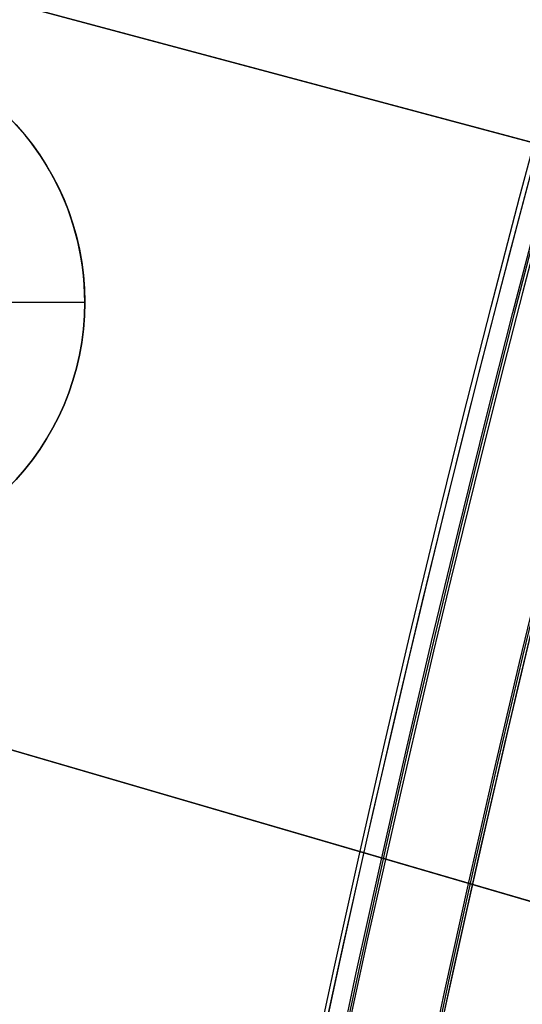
# Model space of a CAD drawing. Header units: millimetres. Extents: x -83 to 676, y -83 to 676.
# Tile 111 of 256: x 55.37 to 62.05, y 347.85 to 360.92. Entities that reach past the tile are written whole.
import ezdxf

# ---------------------------------------------------------------- set-up
doc = ezdxf.new("R2010")
doc.units = ezdxf.units.MM
doc.header["$MEASUREMENT"] = 0
doc.layers.add('IGES level 0', color=7, linetype='Continuous', true_color=0xff7878)

msp = doc.modelspace()

# ---------------------------------------------------------------- linework, layer by layer
at = {"layer": 'IGES level 0', "color": 124, "true_color": 0x1aa180}
for p, q in [((11.55188124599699, 372.8516183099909, 47.0000000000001), (62.26298712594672, 359.2636184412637, 47.0000000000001)), ((62.26298712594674, 359.2636184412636, 45.8000000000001), (11.55188124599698, 372.8516183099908, 45.8000000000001))]:
    msp.add_line(p, q, dxfattribs=at)
at = {"layer": 'IGES level 0', "color": 153, "true_color": 0x5393cf}
for p, q in [((22.66002824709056, 369.8751992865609), (63.71187586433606, 358.8753898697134)), ((63.71187586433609, 358.8753898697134, -1.19999999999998), (22.660028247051, 369.8751992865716, -1.19999999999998))]:
    msp.add_line(p, q, dxfattribs=at)
at = {"layer": 'IGES level 0', "color": 1, "true_color": 0xff0808}
msp.add_line((54.9366195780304, 357.166418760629, 48), (56.2366195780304, 357.166418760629, 48), dxfattribs=at)
at = {"layer": 'IGES level 0', "color": 254, "true_color": 0xcad1ee}
for p, q in [((99.81767475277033, 338.2290418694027, 47), (43.65676222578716, 354.6059128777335, 47)), ((43.65676222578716, 354.6059128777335, 48), (99.81767475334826, 338.2290418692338, 48))]:
    msp.add_line(p, q, dxfattribs=at)
at = {"layer": 'IGES level 0', "color": 11, "true_color": 0xff7887}
for p, q in [((43.65676222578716, 354.6059128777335, 48), (99.81767475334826, 338.2290418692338, 48)), ((43.65676222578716, 354.6059128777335, 47), (99.81767475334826, 338.2290418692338, 47))]:
    msp.add_line(p, q, dxfattribs=at)
at = {"layer": 'IGES level 0', "color": 153, "true_color": 0x5393cf}
for centre, radius in [((296.5, 296.5), 296.5), ((296.5, 296.5, -1.19999999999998), 296.5000000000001), ((296.4999999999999, 296.4999999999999), 241), ((296.5, 296.4999999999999, -1.19999999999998), 241.0000000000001)]:
    msp.add_circle(centre, radius, dxfattribs=at)
at = {"layer": 'IGES level 0'}
for centre, radius in [((296.5, 296.5, 47), 296.5000000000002), ((296.5, 296.5), 296.5000000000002), ((296.5, 296.5, 47), 295.3000000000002), ((296.5, 296.5000000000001), 295.3000000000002)]:
    msp.add_circle(centre, radius, dxfattribs=at)
at = {"layer": 'IGES level 0', "color": 124, "true_color": 0x1aa180}
for centre, radius in [((296.5, 296.5, 47.0000000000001), 294.9999999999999), ((296.5, 296.5000000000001, 45.8000000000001), 294.9999999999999), ((296.5, 296.5, 47.0000000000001), 242.4999999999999), ((296.5, 296.5, 45.8000000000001), 242.4999999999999)]:
    msp.add_circle(centre, radius, dxfattribs=at)
at = {"layer": 'IGES level 0', "color": 31, "true_color": 0xffba87}
for centre, radius in [((296.5, 296.5000000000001), 242.2000000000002), ((296.5, 296.5000000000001, 47), 242.2000000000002), ((296.5, 296.5), 241.0000000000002), ((296.4999999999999, 296.4999999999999, 47), 241.0000000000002)]:
    msp.add_circle(centre, radius, dxfattribs=at)
at = {"layer": 'IGES level 0', "color": 1, "true_color": 0xff0808}
msp.add_circle((52.73661957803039, 357.1664187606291, 48), 3.499999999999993, dxfattribs=at)
at = {"layer": 'IGES level 0'}
for centre, radius, start in [((296.5, 296.5), 296.5000000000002, 45), ((296.5, 296.5000000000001, 47), 296.5000000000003, 45.0000000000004), ((296.5, 296.5, 23.5), 296.5000000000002, 45), ((296.5, 296.5, 47), 295.3000000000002, 45.00000000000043), ((296.5000000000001, 296.5), 295.3000000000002, 45.00000000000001), ((296.5, 296.5, 23.5), 295.3000000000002, 45)]:
    msp.add_arc(centre, radius, start, 225, dxfattribs=at)
at = {"layer": 'IGES level 0', "color": 153, "true_color": 0x5393cf}
for centre, radius, start, end in [((296.4999999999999, 296.4999999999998, -1.19999999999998), 296.5000000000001, 344.9999999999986, 164.9999999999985), ((296.5, 296.5000000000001), 296.5, 344.9999999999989, 164.9999999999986), ((296.5000000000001, 296.5, -0.59999999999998), 296.5000000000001, 344.9999999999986, 164.9999999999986), ((296.5, 296.5, -1.19999999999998), 296.5, 164.9999999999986, 344.9999999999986), ((296.5000000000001, 296.5000000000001), 296.5000000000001, 164.9999999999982, 344.9999999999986), ((296.5000000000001, 296.5, -0.59999999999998), 296.5000000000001, 164.9999999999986, 344.9999999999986), ((296.5, 296.4999999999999, -1.19999999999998), 241.0000000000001, 164.9999999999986, 344.9999999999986), ((296.4999999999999, 296.5), 241.0000000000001, 164.9999999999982, 344.9999999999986), ((296.5, 296.5, -0.59999999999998), 241, 164.9999999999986, 344.9999999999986)]:
    msp.add_arc(centre, radius, start, end, dxfattribs=at)
at = {"layer": 'IGES level 0', "color": 124, "true_color": 0x1aa180}
for centre, radius, start, end in [((296.5, 296.5, 45.8000000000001), 294.9999999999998, 344.9999999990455, 164.9999999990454), ((296.5000000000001, 296.4999999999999, 47.0000000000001), 295, 344.9999999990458, 164.9999999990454), ((296.5000000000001, 296.5, 46.4000000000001), 294.9999999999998, 344.9999999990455, 164.9999999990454), ((296.5, 296.5, 45.8000000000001), 294.9999999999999, 164.9999999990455, 344.9999999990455), ((296.4999999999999, 296.5, 47.0000000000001), 294.9999999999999, 164.9999999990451, 344.9999999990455), ((296.5000000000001, 296.5, 46.4000000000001), 294.9999999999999, 164.9999999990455, 344.9999999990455), ((296.5, 296.5, 45.8000000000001), 242.4999999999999, 164.9999999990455, 344.9999999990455), ((296.5, 296.5000000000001, 47.00000000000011), 242.4999999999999, 164.9999999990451, 344.9999999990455), ((296.4999999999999, 296.5, 46.4000000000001), 242.5, 164.9999999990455, 344.9999999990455)]:
    msp.add_arc(centre, radius, start, end, dxfattribs=at)
at = {"layer": 'IGES level 0', "color": 31, "true_color": 0xffba87}
for centre, radius, start, end in [((296.5, 296.5000000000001), 242.2000000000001, 135, 314.9999999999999), ((296.5000000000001, 296.5, 47), 242.2000000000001, 134.9999999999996, 315), ((296.5, 296.5, 23.5), 242.2000000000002, 135, 315), ((296.5000000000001, 296.5, 47), 241.0000000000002, 134.9999999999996, 315), ((296.5, 296.5), 241.0000000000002, 135, 315), ((296.5, 296.5, 23.5), 241.0000000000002, 135, 315)]:
    msp.add_arc(centre, radius, start, end, dxfattribs=at)
at = {"layer": 'IGES level 0', "color": 1, "true_color": 0xff0808}
for centre, radius, start, end in [((52.73661957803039, 357.1664187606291, 48), 3.500000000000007, 359.9999999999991, 180.0000000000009), ((52.73661957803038, 357.166418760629, 48), 3.499999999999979, 180, 0)]:
    msp.add_arc(centre, radius, start, end, dxfattribs=at)
at = {"layer": 'IGES level 0', "color": 1, "true_color": 0xff0808, "extrusion": (-2.491854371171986e-13, 1, -1.156055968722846e-13)}
msp.add_arc((-52.73661957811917, 47.68593750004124, 357.1664187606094), 3.514062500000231, 135.3511634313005, 174.8724595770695, dxfattribs=at)
at = {"layer": 'IGES level 0', "color": 1, "true_color": 0xff0808, "extrusion": (0, 1, 0)}
msp.add_arc((-52.73661957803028, 47.68593749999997, 357.166418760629), 3.51406250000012, 135.3511634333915, 174.8724595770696, dxfattribs=at)

doc.saveas('drawing.dxf')
